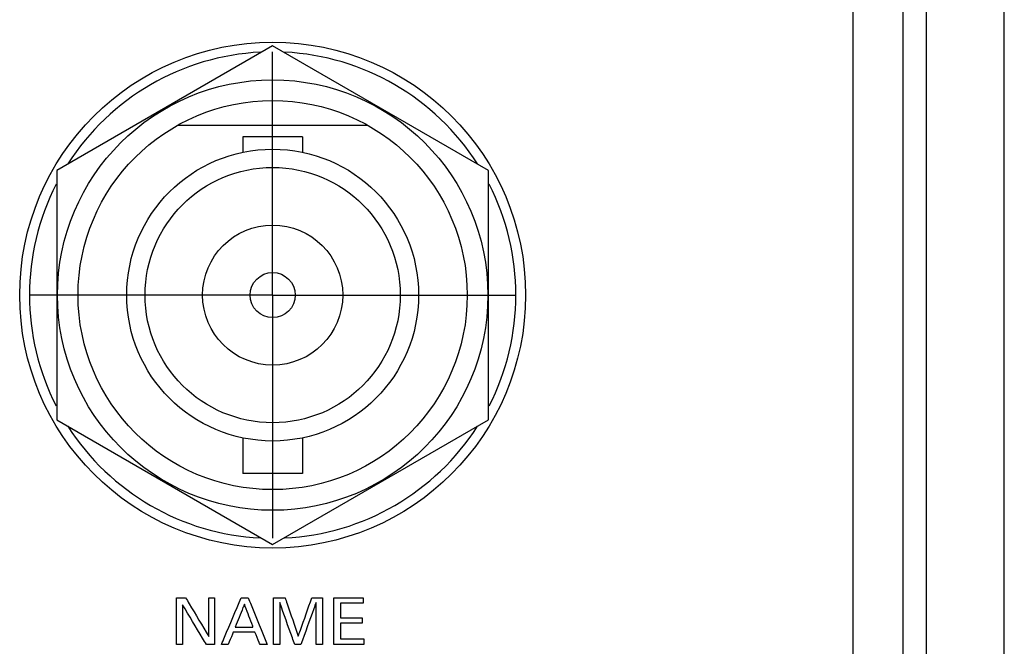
# Model space of a CAD drawing. Header units: inches. Extents: x 0 to 34, y 0 to 22.
# Tile 86 of 119: x 18.2 to 19.5, y 16.5 to 17.3. Entities that reach past the tile are written whole.
import ezdxf

# ---------------------------------------------------------------- set-up
doc = ezdxf.new("R2010")
doc.units = ezdxf.units.IN
doc.header["$LTSCALE"] = 1.87
doc.header["$MEASUREMENT"] = 0
doc.linetypes.add('CENTER', pattern=[0.6, 0.375, -0.075, 0.075, -0.075])
doc.layers.get('0').update_dxf_attribs({"linetype": 'CONTINUOUS'})
doc.layers.add('DATUMCURVES', color=7, linetype='CONTINUOUS')
doc.layers.add('DEFAULT_1', color=7, linetype='CENTER')

msp = doc.modelspace()

# ---------------------------------------------------------------- linework, layer by layer
at = {"color": 7, "linetype": 'CONTINUOUS'}
for p, q in [((19.3212, 9.0123), (19.3212, 18.6334)), ((19.3512, 9.015), (19.3512, 18.6307)), ((19.4512, 9.0274), (19.4512, 18.6183)), ((18.5112, 17.3063), (18.2337, 17.1461)), ((18.7887, 17.1461), (18.5112, 17.3063)), ((18.6336, 17.2039), (18.3888, 17.2039)), ((18.4727, 17.1891), (18.4727, 17.1694)), ((18.5497, 17.1891), (18.4727, 17.1891)), ((18.5497, 17.1891), (18.5497, 17.1694)), ((18.2337, 17.1461), (18.2337, 16.8256)), ((18.7887, 16.8256), (18.7887, 17.1461)), ((18.2337, 16.8256), (18.5112, 16.6654)), ((18.5112, 16.6654), (18.7887, 16.8256)), ((18.4727, 16.8024), (18.4727, 16.7566)), ((18.5497, 16.8024), (18.5497, 16.7566)), ((18.5497, 16.7566), (18.4727, 16.7566))]:
    msp.add_line(p, q, dxfattribs=at)
for radius in [0.325, 0.2765, 0.25, 0.1875, 0.164, 0.09, 0.029]:
    msp.add_circle((18.5112, 16.9859), radius, dxfattribs=at)
for start, end in [(92.8821, 147.3645), (32.6355, 87.1179), (152.8684, 207.1316), (332.8684, 27.1316), (212.6355, 267.1179), (272.8821, 327.3645)]:
    msp.add_arc((18.5112, 16.9859), 0.3125, start, end, dxfattribs=at)
at = {"layer": 'DATUMCURVES', "color": 40, "linetype": 'CONTINUOUS'}
for points in [[(19.2566, 17.8445, 0.8645), (19.2566, 17.4191, 0.8645), (19.2566, 14.6965, 0.8645), (19.2566, 11.9739, 0.8645), (19.2566, 9.6767, 0.8645)], [(18.3878, 16.537, 0.8645), (18.3878, 16.5401, 0.8645), (18.3878, 16.5602, 0.8645), (18.3878, 16.5802, 0.8645), (18.3878, 16.5971, 0.8645)], [(18.3994, 16.5971, 0.8645), (18.4009, 16.5946, 0.8645), (18.4108, 16.578, 0.8645), (18.4206, 16.5614, 0.8645), (18.429, 16.5474, 0.8645)], [(18.429, 16.5474, 0.8645), (18.429, 16.55, 0.8645), (18.429, 16.5666, 0.8645), (18.429, 16.5832, 0.8645), (18.429, 16.5971, 0.8645)], [(18.4366, 16.5971, 0.8645), (18.4366, 16.594, 0.8645), (18.4366, 16.574, 0.8645), (18.4366, 16.5539, 0.8645), (18.4366, 16.537, 0.8645)], [(18.4454, 16.537, 0.8645), (18.4468, 16.5401, 0.8645), (18.4552, 16.5602, 0.8645), (18.4637, 16.5802, 0.8645), (18.4708, 16.5971, 0.8645)], [(18.4797, 16.5971, 0.8645), (18.481, 16.594, 0.8645), (18.4891, 16.574, 0.8645), (18.4972, 16.5539, 0.8645), (18.504, 16.537, 0.8645)], [(18.5124, 16.5971, 0.8645), (18.5131, 16.5971, 0.8645), (18.5181, 16.5971, 0.8645), (18.523, 16.5971, 0.8645), (18.5271, 16.5971, 0.8645)], [(18.5124, 16.537, 0.8645), (18.5124, 16.5401, 0.8645), (18.5124, 16.5602, 0.8645), (18.5124, 16.5802, 0.8645), (18.5124, 16.5971, 0.8645)], [(18.5271, 16.5971, 0.8645), (18.528, 16.5946, 0.8645), (18.5337, 16.578, 0.8645), (18.5393, 16.5615, 0.8645), (18.5441, 16.5476, 0.8645)], [(18.5441, 16.5476, 0.8645), (18.545, 16.5501, 0.8645), (18.5508, 16.5667, 0.8645), (18.5566, 16.5832, 0.8645), (18.5615, 16.5971, 0.8645)], [(18.5753, 16.5971, 0.8645), (18.5753, 16.594, 0.8645), (18.5753, 16.574, 0.8645), (18.5753, 16.5539, 0.8645), (18.5753, 16.537, 0.8645)], [(18.5899, 16.5971, 0.8645), (18.5918, 16.5971, 0.8645), (18.6044, 16.5971, 0.8645), (18.617, 16.5971, 0.8645), (18.6276, 16.5971, 0.8645)], [(18.5899, 16.537, 0.8645), (18.5899, 16.5401, 0.8645), (18.5899, 16.5602, 0.8645), (18.5899, 16.5802, 0.8645), (18.5899, 16.5971, 0.8645)], [(18.426, 16.537, 0.8645), (18.4244, 16.5396, 0.8645), (18.4142, 16.5567, 0.8645), (18.404, 16.5737, 0.8645), (18.3954, 16.5881, 0.8645)], [(18.3954, 16.5881, 0.8645), (18.3954, 16.5854, 0.8645), (18.3954, 16.5684, 0.8645), (18.3954, 16.5513, 0.8645), (18.3954, 16.537, 0.8645)], [(18.4749, 16.5889, 0.8645), (18.4743, 16.5874, 0.8645), (18.4704, 16.5775, 0.8645), (18.4665, 16.5677, 0.8645), (18.4632, 16.5594, 0.8645)], [(18.4859, 16.5594, 0.8645), (18.4854, 16.5609, 0.8645), (18.4817, 16.5708, 0.8645), (18.478, 16.5806, 0.8645), (18.4749, 16.5889, 0.8645)], [(18.5395, 16.537, 0.8645), (18.5385, 16.5398, 0.8645), (18.5321, 16.5577, 0.8645), (18.5258, 16.5757, 0.8645), (18.5205, 16.5908, 0.8645)], [(18.5205, 16.5908, 0.8645), (18.5205, 16.588, 0.8645), (18.5205, 16.5701, 0.8645), (18.5205, 16.5521, 0.8645), (18.5205, 16.537, 0.8645)], [(18.5671, 16.5911, 0.8645), (18.5661, 16.5883, 0.8645), (18.5595, 16.5703, 0.8645), (18.5529, 16.5522, 0.8645), (18.5474, 16.537, 0.8645)], [(18.5671, 16.537, 0.8645), (18.5671, 16.5398, 0.8645), (18.5671, 16.5579, 0.8645), (18.5671, 16.5759, 0.8645), (18.5671, 16.5911, 0.8645)], [(18.6276, 16.5901, 0.8645), (18.6261, 16.5901, 0.8645), (18.6163, 16.5901, 0.8645), (18.6065, 16.5901, 0.8645), (18.5982, 16.5901, 0.8645)], [(18.5982, 16.5901, 0.8645), (18.5982, 16.5891, 0.8645), (18.5982, 16.5828, 0.8645), (18.5982, 16.5766, 0.8645), (18.5982, 16.5713, 0.8645)], [(18.4632, 16.5594, 0.8645), (18.4644, 16.5594, 0.8645), (18.472, 16.5594, 0.8645), (18.4796, 16.5594, 0.8645), (18.4859, 16.5594, 0.8645)], [(18.5982, 16.5713, 0.8645), (18.5997, 16.5713, 0.8645), (18.609, 16.5713, 0.8645), (18.6183, 16.5713, 0.8645), (18.6262, 16.5713, 0.8645)], [(18.6262, 16.5643, 0.8645), (18.6247, 16.5643, 0.8645), (18.6154, 16.5643, 0.8645), (18.6061, 16.5643, 0.8645), (18.5982, 16.5643, 0.8645)], [(18.5982, 16.5643, 0.8645), (18.5982, 16.5633, 0.8645), (18.5982, 16.5566, 0.8645), (18.5982, 16.5499, 0.8645), (18.5982, 16.5443, 0.8645)], [(18.4605, 16.5526, 0.8645), (18.4602, 16.5518, 0.8645), (18.458, 16.5466, 0.8645), (18.4559, 16.5414, 0.8645), (18.454, 16.537, 0.8645)], [(18.4885, 16.5526, 0.8645), (18.487, 16.5526, 0.8645), (18.4777, 16.5526, 0.8645), (18.4684, 16.5526, 0.8645), (18.4605, 16.5526, 0.8645)], [(18.495, 16.537, 0.8645), (18.4946, 16.5378, 0.8645), (18.4925, 16.543, 0.8645), (18.4903, 16.5482, 0.8645), (18.4885, 16.5526, 0.8645)], [(18.6283, 16.537, 0.8645), (18.6263, 16.537, 0.8645), (18.6135, 16.537, 0.8645), (18.6007, 16.537, 0.8645), (18.5899, 16.537, 0.8645)], [(18.5982, 16.5443, 0.8645), (18.5998, 16.5443, 0.8645), (18.6098, 16.5443, 0.8645), (18.6198, 16.5443, 0.8645), (18.6283, 16.5443, 0.8645)]]:
    msp.add_open_spline(points, degree=3, knots=[0, 0, 0, 0, 0.15625, 1, 1, 1, 1], dxfattribs=at)
for points in [[(18.3878, 16.5971, 0.8645), (18.3917, 16.5971, 0.8645), (18.3955, 16.5971, 0.8645), (18.3994, 16.5971, 0.8645)], [(18.429, 16.5971, 0.8645), (18.4315, 16.5971, 0.8645), (18.4341, 16.5971, 0.8645), (18.4366, 16.5971, 0.8645)], [(18.4708, 16.5971, 0.8645), (18.4738, 16.5971, 0.8645), (18.4767, 16.5971, 0.8645), (18.4797, 16.5971, 0.8645)], [(18.5615, 16.5971, 0.8645), (18.5661, 16.5971, 0.8645), (18.5707, 16.5971, 0.8645), (18.5753, 16.5971, 0.8645)], [(18.6276, 16.5971, 0.8645), (18.6276, 16.5948, 0.8645), (18.6276, 16.5924, 0.8645), (18.6276, 16.5901, 0.8645)], [(18.6262, 16.5713, 0.8645), (18.6262, 16.569, 0.8645), (18.6262, 16.5666, 0.8645), (18.6262, 16.5643, 0.8645)], [(18.3954, 16.537, 0.8645), (18.3928, 16.537, 0.8645), (18.3903, 16.537, 0.8645), (18.3878, 16.537, 0.8645)], [(18.4366, 16.537, 0.8645), (18.4331, 16.537, 0.8645), (18.4295, 16.537, 0.8645), (18.426, 16.537, 0.8645)], [(18.454, 16.537, 0.8645), (18.4512, 16.537, 0.8645), (18.4483, 16.537, 0.8645), (18.4454, 16.537, 0.8645)], [(18.504, 16.537, 0.8645), (18.501, 16.537, 0.8645), (18.498, 16.537, 0.8645), (18.495, 16.537, 0.8645)], [(18.5205, 16.537, 0.8645), (18.5178, 16.537, 0.8645), (18.5151, 16.537, 0.8645), (18.5124, 16.537, 0.8645)], [(18.5474, 16.537, 0.8645), (18.5447, 16.537, 0.8645), (18.5421, 16.537, 0.8645), (18.5395, 16.537, 0.8645)], [(18.5753, 16.537, 0.8645), (18.5726, 16.537, 0.8645), (18.5698, 16.537, 0.8645), (18.5671, 16.537, 0.8645)], [(18.6283, 16.5443, 0.8645), (18.6283, 16.5419, 0.8645), (18.6283, 16.5394, 0.8645), (18.6283, 16.537, 0.8645)]]:
    msp.add_open_spline(points, degree=3, dxfattribs=at)
at = {"layer": 'DEFAULT_1', "color": 7, "linetype": 'CENTER'}
for q in [(18.5112, 17.2984), (18.1987, 16.9859), (18.5112, 16.6734), (18.8237, 16.9859)]:
    msp.add_line((18.5112, 16.9859), q, dxfattribs=at)

doc.saveas('drawing.dxf')
